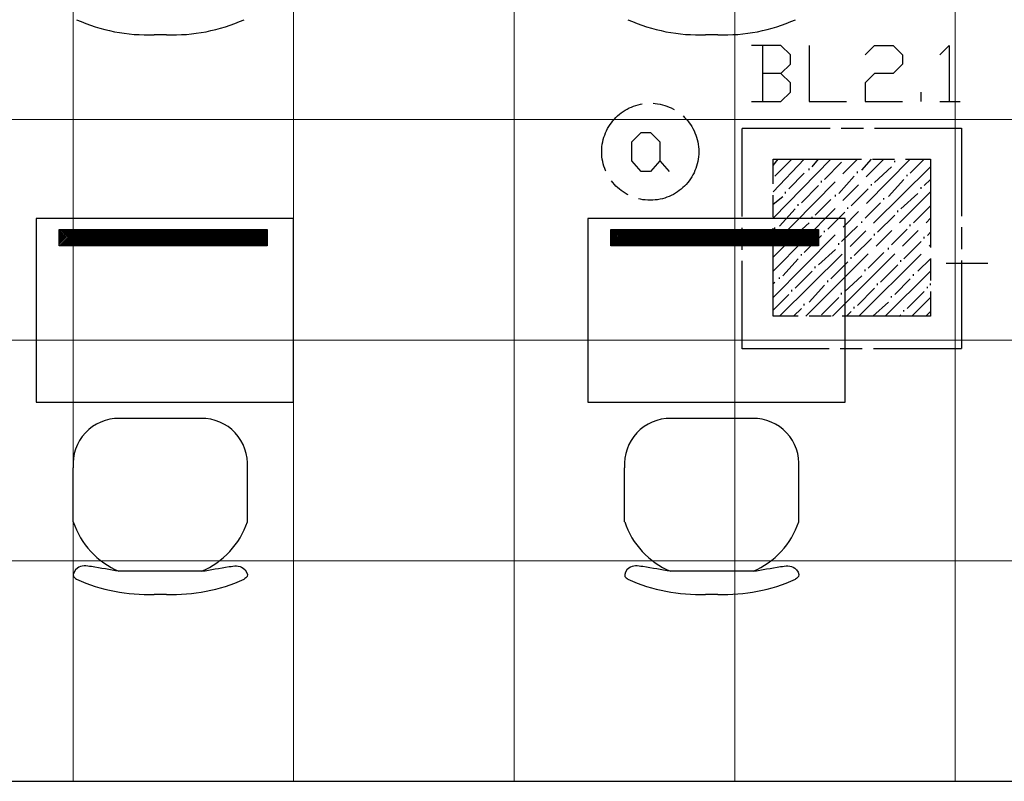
# Model space of a CAD drawing. Header units: millimetres. Extents: x 282377 to 1404227, y -783705 to 1038705.
# Tile 186 of 243: x 384773 to 385041, y 7840 to 8047. Entities that reach past the tile are written whole.
import ezdxf

# ---------------------------------------------------------------- set-up
doc = ezdxf.new("R2010")
doc.units = ezdxf.units.MM
doc.linetypes.add('ACAD_ISO08W100', pattern=[36, 24, -3, 6, -3])
doc.layers.add('!!ELEKTRYKA', color=7, linetype='Continuous')

msp = doc.modelspace()

# ---------------------------------------------------------------- linework, layer by layer
at = {"layer": '!!ELEKTRYKA', "color": 252, "lineweight": 15, "ltscale": 15}
for p, q in [((384787.2, 8991.12), (384787.2, 7840.12)), ((384847.2, 8991.12), (384847.2, 7840.12)), ((384907.2, 8991.12), (384907.2, 7840.12)), ((384967.2, 8991.12), (384967.2, 7840.12)), ((385027.2, 8991.12), (385027.2, 7840.12)), ((385351.2, 8020.12), (384578.7, 8020.12)), ((385173.2, 7960.12), (384578.7, 7960.12)), ((385173.2, 7900.12), (384578.7, 7900.12)), ((385125.2, 7840.12), (384595.7, 7840.12))]:
    msp.add_line(p, q, dxfattribs=at)
at = {"layer": '!!ELEKTRYKA', "color": 251, "true_color": 0x636466}
for p, q in [((384812.62, 8043.22), (384809.25, 8043.22)), ((384962.62, 8043.22), (384959.25, 8043.22)), ((384822.29, 7938.85), (384799.81, 7938.85)), ((384972.29, 7938.85), (384949.81, 7938.85)), ((384787.25, 7910.71), (384787.25, 7925.41)), ((384834.62, 7910.71), (384834.62, 7925.41)), ((384937.25, 7910.71), (384937.25, 7925.41)), ((384984.62, 7910.71), (384984.62, 7925.41)), ((384822.18, 7897.27), (384799.69, 7897.27)), ((384972.18, 7897.27), (384949.69, 7897.27)), ((384812.62, 7890.98), (384809.25, 7890.98)), ((384962.62, 7890.98), (384959.25, 7890.98))]:
    msp.add_line(p, q, dxfattribs=at)
at = {"layer": '!!ELEKTRYKA', "color": 252}
for p, q in [((384847.2, 7993.22), (384777.2, 7993.22)), ((384777.2, 7993.22), (384777.2, 7943.22)), ((384847.2, 7943.22), (384847.2, 7993.22)), ((384997.2, 7993.22), (384927.2, 7993.22)), ((384927.2, 7993.22), (384927.2, 7943.22)), ((384997.2, 7943.22), (384997.2, 7993.22)), ((384777.2, 7943.22), (384847.2, 7943.22)), ((384927.2, 7943.22), (384997.2, 7943.22)), ((384595.7, 7840.12), (385125.2, 7840.12)), ((384595.7, 7840.12), (385125.2, 7840.12))]:
    msp.add_line(p, q, dxfattribs=at)
at = {"layer": '!!ELEKTRYKA', "color": 252, "linetype": 'Continuous', "ltscale": 10}
for p, q in [((384783.46, 7990.25), (384783.49, 7990.28)), ((384783.46, 7989.8), (384783.94, 7990.28)), ((384783.46, 7989.35), (384784.39, 7990.28)), ((384783.46, 7988.9), (384784.84, 7990.28)), ((384783.46, 7988.45), (384785.29, 7990.28)), ((384783.46, 7988), (384785.74, 7990.28)), ((384783.46, 7987.55), (384786.19, 7990.28)), ((384783.46, 7987.11), (384786.64, 7990.28)), ((384783.46, 7986.66), (384787.08, 7990.28)), ((384783.46, 7986.21), (384787.53, 7990.28)), ((384783.48, 7985.78), (384787.98, 7990.28)), ((384783.93, 7985.78), (384788.43, 7990.28)), ((384784.38, 7985.78), (384788.88, 7990.28)), ((384784.83, 7985.78), (384789.33, 7990.28)), ((384785.28, 7985.78), (384789.78, 7990.28)), ((384785.73, 7985.78), (384790.23, 7990.28)), ((384786.18, 7985.78), (384790.68, 7990.28)), ((384786.63, 7985.78), (384791.13, 7990.28)), ((384787.08, 7985.78), (384791.57, 7990.28)), ((384787.52, 7985.78), (384792.02, 7990.28)), ((384787.97, 7985.78), (384792.47, 7990.28)), ((384788.42, 7985.78), (384792.92, 7990.28)), ((384788.87, 7985.78), (384793.37, 7990.28)), ((384789.32, 7985.78), (384793.82, 7990.28)), ((384789.77, 7985.78), (384794.27, 7990.28)), ((384790.22, 7985.78), (384794.72, 7990.28)), ((384790.67, 7985.78), (384795.17, 7990.28)), ((384791.12, 7985.78), (384795.62, 7990.28)), ((384791.57, 7985.78), (384796.06, 7990.28)), ((384792.01, 7985.78), (384796.51, 7990.28)), ((384792.46, 7985.78), (384796.96, 7990.28)), ((384792.91, 7985.78), (384797.41, 7990.28)), ((384793.36, 7985.78), (384797.86, 7990.28)), ((384793.81, 7985.78), (384798.31, 7990.28)), ((384794.26, 7985.78), (384798.76, 7990.28)), ((384794.71, 7985.78), (384799.21, 7990.28)), ((384795.16, 7985.78), (384799.66, 7990.28)), ((384795.61, 7985.78), (384800.11, 7990.28)), ((384796.06, 7985.78), (384800.55, 7990.28)), ((384796.5, 7985.78), (384801, 7990.28)), ((384796.95, 7985.78), (384801.45, 7990.28)), ((384797.4, 7985.78), (384801.9, 7990.28)), ((384797.85, 7985.78), (384802.35, 7990.28)), ((384798.3, 7985.78), (384802.8, 7990.28)), ((384798.75, 7985.78), (384803.25, 7990.28)), ((384799.2, 7985.78), (384803.7, 7990.28)), ((384799.65, 7985.78), (384804.15, 7990.28)), ((384800.1, 7985.78), (384804.6, 7990.28)), ((384800.55, 7985.78), (384805.04, 7990.28)), ((384800.99, 7985.78), (384805.49, 7990.28)), ((384801.44, 7985.78), (384805.94, 7990.28)), ((384801.89, 7985.78), (384806.39, 7990.28)), ((384802.34, 7985.78), (384806.84, 7990.28)), ((384802.79, 7985.78), (384807.29, 7990.28)), ((384803.24, 7985.78), (384807.74, 7990.28)), ((384803.69, 7985.78), (384808.19, 7990.28)), ((384804.14, 7985.78), (384808.64, 7990.28)), ((384804.59, 7985.78), (384809.09, 7990.28)), ((384805.04, 7985.78), (384809.53, 7990.28)), ((384805.48, 7985.78), (384809.98, 7990.28)), ((384805.93, 7985.78), (384810.43, 7990.28)), ((384806.38, 7985.78), (384810.88, 7990.28)), ((384806.83, 7985.78), (384811.33, 7990.28)), ((384807.28, 7985.78), (384811.78, 7990.28)), ((384807.73, 7985.78), (384812.23, 7990.28)), ((384808.18, 7985.78), (384812.68, 7990.28)), ((384808.63, 7985.78), (384813.13, 7990.28)), ((384809.08, 7985.78), (384813.58, 7990.28)), ((384809.53, 7985.78), (384814.02, 7990.28)), ((384809.97, 7985.78), (384814.47, 7990.28)), ((384810.42, 7985.78), (384814.92, 7990.28)), ((384810.87, 7985.78), (384815.37, 7990.28)), ((384811.32, 7985.78), (384815.82, 7990.28)), ((384811.77, 7985.78), (384816.27, 7990.28)), ((384812.22, 7985.78), (384816.72, 7990.28)), ((384812.67, 7985.78), (384817.17, 7990.28)), ((384813.12, 7985.78), (384817.62, 7990.28)), ((384813.57, 7985.78), (384818.07, 7990.28)), ((384814.02, 7985.78), (384818.52, 7990.28)), ((384814.46, 7985.78), (384818.96, 7990.28)), ((384814.91, 7985.78), (384819.41, 7990.28)), ((384815.36, 7985.78), (384819.86, 7990.28)), ((384815.81, 7985.78), (384820.31, 7990.28)), ((384816.26, 7985.78), (384820.76, 7990.28)), ((384816.71, 7985.78), (384821.21, 7990.28)), ((384817.16, 7985.78), (384821.66, 7990.28)), ((384817.61, 7985.78), (384822.11, 7990.28)), ((384818.06, 7985.78), (384822.56, 7990.28)), ((384818.51, 7985.78), (384823.01, 7990.28)), ((384818.95, 7985.78), (384823.45, 7990.28)), ((384819.4, 7985.78), (384823.9, 7990.28)), ((384819.85, 7985.78), (384824.35, 7990.28)), ((384820.3, 7985.78), (384824.8, 7990.28)), ((384820.75, 7985.78), (384825.25, 7990.28)), ((384821.2, 7985.78), (384825.7, 7990.28)), ((384821.65, 7985.78), (384826.15, 7990.28)), ((384822.1, 7985.78), (384826.6, 7990.28)), ((384822.55, 7985.78), (384827.05, 7990.28)), ((384823, 7985.78), (384827.5, 7990.28)), ((384823.45, 7985.78), (384827.94, 7990.28)), ((384823.89, 7985.78), (384828.39, 7990.28)), ((384824.34, 7985.78), (384828.84, 7990.28)), ((384824.79, 7985.78), (384829.29, 7990.28)), ((384825.24, 7985.78), (384829.74, 7990.28)), ((384825.69, 7985.78), (384830.19, 7990.28)), ((384826.14, 7985.78), (384830.64, 7990.28)), ((384826.59, 7985.78), (384831.09, 7990.28)), ((384827.04, 7985.78), (384831.54, 7990.28)), ((384827.49, 7985.78), (384831.99, 7990.28)), ((384827.94, 7985.78), (384832.43, 7990.28)), ((384828.38, 7985.78), (384832.88, 7990.28)), ((384828.83, 7985.78), (384833.33, 7990.28)), ((384829.28, 7985.78), (384833.78, 7990.28)), ((384829.73, 7985.78), (384834.23, 7990.28)), ((384830.18, 7985.78), (384834.68, 7990.28)), ((384830.63, 7985.78), (384835.13, 7990.28)), ((384831.08, 7985.78), (384835.58, 7990.28)), ((384831.53, 7985.78), (384836.03, 7990.28)), ((384831.98, 7985.78), (384836.48, 7990.28)), ((384832.43, 7985.78), (384836.92, 7990.28)), ((384832.87, 7985.78), (384837.37, 7990.28)), ((384833.32, 7985.78), (384837.82, 7990.28)), ((384833.77, 7985.78), (384838.27, 7990.28)), ((384834.22, 7985.78), (384838.72, 7990.28)), ((384834.67, 7985.78), (384839.17, 7990.28)), ((384835.12, 7985.78), (384839.62, 7990.28)), ((384835.57, 7985.78), (384839.99, 7990.21)), ((384933.46, 7990.25), (384933.49, 7990.28)), ((384933.46, 7989.8), (384933.94, 7990.28)), ((384933.46, 7989.35), (384934.39, 7990.28)), ((384933.46, 7988.9), (384934.84, 7990.28)), ((384933.46, 7988.45), (384935.29, 7990.28)), ((384933.46, 7988), (384935.74, 7990.28)), ((384933.46, 7987.55), (384936.19, 7990.28)), ((384933.46, 7987.11), (384936.64, 7990.28)), ((384933.46, 7986.66), (384937.08, 7990.28)), ((384933.46, 7986.21), (384937.53, 7990.28)), ((384933.48, 7985.78), (384937.98, 7990.28)), ((384933.93, 7985.78), (384938.43, 7990.28)), ((384934.38, 7985.78), (384938.88, 7990.28)), ((384934.83, 7985.78), (384939.33, 7990.28)), ((384935.28, 7985.78), (384939.78, 7990.28)), ((384935.73, 7985.78), (384940.23, 7990.28)), ((384936.18, 7985.78), (384940.68, 7990.28)), ((384936.63, 7985.78), (384941.13, 7990.28)), ((384937.08, 7985.78), (384941.57, 7990.28)), ((384937.52, 7985.78), (384942.02, 7990.28)), ((384937.97, 7985.78), (384942.47, 7990.28)), ((384938.42, 7985.78), (384942.92, 7990.28)), ((384938.87, 7985.78), (384943.37, 7990.28)), ((384939.32, 7985.78), (384943.82, 7990.28)), ((384939.77, 7985.78), (384944.27, 7990.28)), ((384940.22, 7985.78), (384944.72, 7990.28)), ((384940.67, 7985.78), (384945.17, 7990.28)), ((384941.12, 7985.78), (384945.62, 7990.28)), ((384941.57, 7985.78), (384946.06, 7990.28)), ((384942.01, 7985.78), (384946.51, 7990.28)), ((384942.46, 7985.78), (384946.96, 7990.28)), ((384942.91, 7985.78), (384947.41, 7990.28)), ((384943.36, 7985.78), (384947.86, 7990.28)), ((384943.81, 7985.78), (384948.31, 7990.28)), ((384944.26, 7985.78), (384948.76, 7990.28)), ((384944.71, 7985.78), (384949.21, 7990.28)), ((384945.16, 7985.78), (384949.66, 7990.28)), ((384945.61, 7985.78), (384950.11, 7990.28)), ((384946.06, 7985.78), (384950.55, 7990.28)), ((384946.5, 7985.78), (384951, 7990.28)), ((384946.95, 7985.78), (384951.45, 7990.28)), ((384947.4, 7985.78), (384951.9, 7990.28)), ((384947.85, 7985.78), (384952.35, 7990.28)), ((384948.3, 7985.78), (384952.8, 7990.28)), ((384948.75, 7985.78), (384953.25, 7990.28)), ((384949.2, 7985.78), (384953.7, 7990.28)), ((384949.65, 7985.78), (384954.15, 7990.28)), ((384950.1, 7985.78), (384954.6, 7990.28)), ((384950.55, 7985.78), (384955.04, 7990.28)), ((384950.99, 7985.78), (384955.49, 7990.28)), ((384951.44, 7985.78), (384955.94, 7990.28)), ((384951.89, 7985.78), (384956.39, 7990.28)), ((384952.34, 7985.78), (384956.84, 7990.28)), ((384952.79, 7985.78), (384957.29, 7990.28)), ((384953.24, 7985.78), (384957.74, 7990.28)), ((384953.69, 7985.78), (384958.19, 7990.28)), ((384954.14, 7985.78), (384958.64, 7990.28)), ((384954.59, 7985.78), (384959.09, 7990.28)), ((384955.04, 7985.78), (384959.53, 7990.28)), ((384955.48, 7985.78), (384959.98, 7990.28)), ((384955.93, 7985.78), (384960.43, 7990.28)), ((384956.38, 7985.78), (384960.88, 7990.28)), ((384956.83, 7985.78), (384961.33, 7990.28)), ((384957.28, 7985.78), (384961.78, 7990.28)), ((384957.73, 7985.78), (384962.23, 7990.28)), ((384958.18, 7985.78), (384962.68, 7990.28)), ((384958.63, 7985.78), (384963.13, 7990.28)), ((384959.08, 7985.78), (384963.58, 7990.28)), ((384959.53, 7985.78), (384964.02, 7990.28)), ((384959.97, 7985.78), (384964.47, 7990.28)), ((384960.42, 7985.78), (384964.92, 7990.28)), ((384960.87, 7985.78), (384965.37, 7990.28)), ((384961.32, 7985.78), (384965.82, 7990.28)), ((384961.77, 7985.78), (384966.27, 7990.28)), ((384962.22, 7985.78), (384966.72, 7990.28)), ((384962.67, 7985.78), (384967.17, 7990.28)), ((384963.12, 7985.78), (384967.62, 7990.28)), ((384963.57, 7985.78), (384968.07, 7990.28)), ((384964.02, 7985.78), (384968.52, 7990.28)), ((384964.46, 7985.78), (384968.96, 7990.28)), ((384964.91, 7985.78), (384969.41, 7990.28)), ((384965.36, 7985.78), (384969.86, 7990.28)), ((384965.81, 7985.78), (384970.31, 7990.28)), ((384966.26, 7985.78), (384970.76, 7990.28)), ((384966.71, 7985.78), (384971.21, 7990.28)), ((384967.16, 7985.78), (384971.66, 7990.28)), ((384967.61, 7985.78), (384972.11, 7990.28)), ((384968.06, 7985.78), (384972.56, 7990.28)), ((384968.51, 7985.78), (384973.01, 7990.28)), ((384968.95, 7985.78), (384973.45, 7990.28)), ((384969.4, 7985.78), (384973.9, 7990.28)), ((384969.85, 7985.78), (384974.35, 7990.28)), ((384970.3, 7985.78), (384974.8, 7990.28)), ((384970.75, 7985.78), (384975.25, 7990.28)), ((384971.2, 7985.78), (384975.7, 7990.28)), ((384971.65, 7985.78), (384976.15, 7990.28)), ((384972.1, 7985.78), (384976.6, 7990.28)), ((384972.55, 7985.78), (384977.05, 7990.28)), ((384973, 7985.78), (384977.5, 7990.28)), ((384973.45, 7985.78), (384977.94, 7990.28)), ((384973.89, 7985.78), (384978.39, 7990.28)), ((384974.34, 7985.78), (384978.84, 7990.28)), ((384974.79, 7985.78), (384979.29, 7990.28)), ((384975.24, 7985.78), (384979.74, 7990.28)), ((384975.69, 7985.78), (384980.19, 7990.28)), ((384976.14, 7985.78), (384980.64, 7990.28)), ((384976.59, 7985.78), (384981.09, 7990.28)), ((384977.04, 7985.78), (384981.54, 7990.28)), ((384977.49, 7985.78), (384981.99, 7990.28)), ((384977.94, 7985.78), (384982.43, 7990.28)), ((384978.38, 7985.78), (384982.88, 7990.28)), ((384978.83, 7985.78), (384983.33, 7990.28)), ((384979.28, 7985.78), (384983.78, 7990.28)), ((384979.73, 7985.78), (384984.23, 7990.28)), ((384980.18, 7985.78), (384984.68, 7990.28)), ((384980.63, 7985.78), (384985.13, 7990.28)), ((384981.08, 7985.78), (384985.58, 7990.28)), ((384981.53, 7985.78), (384986.03, 7990.28)), ((384981.98, 7985.78), (384986.48, 7990.28)), ((384982.43, 7985.78), (384986.92, 7990.28)), ((384982.87, 7985.78), (384987.37, 7990.28)), ((384983.32, 7985.78), (384987.82, 7990.28)), ((384983.77, 7985.78), (384988.27, 7990.28)), ((384984.22, 7985.78), (384988.72, 7990.28)), ((384984.67, 7985.78), (384989.17, 7990.28)), ((384985.12, 7985.78), (384989.62, 7990.28)), ((384985.57, 7985.78), (384989.99, 7990.21)), ((384836.02, 7985.78), (384839.99, 7989.76)), ((384836.47, 7985.78), (384839.99, 7989.31)), ((384836.92, 7985.78), (384839.99, 7988.86)), ((384837.36, 7985.78), (384839.99, 7988.41)), ((384837.81, 7985.78), (384839.99, 7987.96)), ((384838.26, 7985.78), (384839.99, 7987.51)), ((384986.02, 7985.78), (384989.99, 7989.76)), ((384986.47, 7985.78), (384989.99, 7989.31)), ((384986.92, 7985.78), (384989.99, 7988.86)), ((384987.36, 7985.78), (384989.99, 7988.41)), ((384987.81, 7985.78), (384989.99, 7987.96)), ((384988.26, 7985.78), (384989.99, 7987.51)), ((384838.71, 7985.78), (384839.99, 7987.07)), ((384839.16, 7985.78), (384839.99, 7986.62)), ((384839.61, 7985.78), (384839.99, 7986.17)), ((384988.71, 7985.78), (384989.99, 7987.07)), ((384989.16, 7985.78), (384989.99, 7986.62)), ((384989.61, 7985.78), (384989.99, 7986.17))]:
    msp.add_line(p, q, dxfattribs=at)
at = {"layer": '!!ELEKTRYKA', "color": 252, "ltscale": 10}
for p, q in [((384783.46, 7990.28), (384839.99, 7990.28)), ((384783.46, 7985.78), (384783.46, 7990.28)), ((384839.99, 7990.28), (384839.99, 7985.78)), ((384933.46, 7990.28), (384989.99, 7990.28)), ((384933.46, 7985.78), (384933.46, 7990.28)), ((384989.99, 7990.28), (384989.99, 7985.78)), ((384839.99, 7985.78), (384783.46, 7985.78)), ((384989.99, 7985.78), (384933.46, 7985.78))]:
    msp.add_line(p, q, dxfattribs=at)
at = {"layer": '!!ELEKTRYKA', "color": 5, "linetype": 'ACAD_ISO08W100', "lineweight": -3}
for points in [[(384979.76, 8032.66), (384982.34, 8035.2), (384982.34, 8037.74), (384979.76, 8040.28), (384971.74, 8040.28)], [(384974.71, 8040.28), (384974.71, 8025.04)], [(384987.41, 8040.29), (384987.41, 8025.05), (384997.56, 8025.05)], [(385002.66, 8037.74), (385005.23, 8040.28), (385010.3, 8040.28), (385012.79, 8037.74), (385012.79, 8035.2), (385010.3, 8032.67), (385005.23, 8032.67), (385002.66, 8030.12), (385002.66, 8025.04), (385012.79, 8025.04)], [(385022.95, 8037.75), (385025.51, 8040.28), (385025.51, 8025.05)], [(384971.74, 8025.05), (384979.76, 8025.05), (384982.34, 8027.59), (384982.34, 8030.13), (384979.76, 8032.66), (384974.68, 8032.66)], [(385017.91, 8025.04), (385017.91, 8027.58)], [(385022.99, 8025.05), (385028.49, 8025.05)], [(384946.83, 8008.96), (384949.37, 8005.99)], [(384977.68, 8007.69), (384978.97, 8009.38)], [(384977.68, 8000.49), (384986.12, 8009.38)], [(384977.68, 7993.29), (384993.35, 8009.38)], [(384977.68, 7986.1), (385000.57, 8009.38)], [(384977.68, 7978.9), (385007.72, 8009.38)], [(384977.68, 7971.7), (385014.95, 8009.38)], [(384978.11, 8004.73), (384982.76, 8009.38)], [(384988.27, 8007.26), (384989.98, 8009.38)], [(385001.79, 8006.41), (385004.36, 8009.38)], [(385010.73, 8008.53), (385010.73, 8008.95)], [(385014.95, 8005.57), (385018.74, 8009.38)], [(384979.4, 7966.62), (385020.46, 8007.26)], [(384987.41, 8006.41), (384987.41, 8006.84)], [(384991.63, 8003.87), (384996.28, 8008.53)], [(385000.57, 8005.57), (385000.57, 8005.99)], [(385005.22, 8003.03), (385009.87, 8007.26)], [(384981.9, 8001.33), (384986.12, 8005.57)], [(384990.77, 8003.03), (384990.77, 8003.45)], [(384995.49, 8000.07), (384999.71, 8004.73)], [(385009.01, 7999.22), (385013.23, 8003.87)], [(385014.09, 8004.73), (385014.09, 8005.15)], [(385018.74, 8002.19), (385020.46, 8003.87)], [(384985.33, 7997.53), (384989.98, 8002.19)], [(384998.85, 7996.68), (385003.5, 8001.33)], [(385004.36, 8002.19), (385004.36, 8002.61)], [(385017.88, 8001.33), (385017.88, 8001.76)], [(384977.68, 7997.1), (384980.25, 7999.22)], [(384981.04, 8000.07), (384981.04, 8000.49)], [(384986.55, 7966.62), (385020.46, 8000.49)], [(384989.12, 7994.14), (384993.35, 7998.37)], [(384994.63, 7999.22), (384994.63, 7999.65)], [(385007.72, 7998.37), (385007.72, 7998.79)], [(385012.38, 7995.83), (385017.03, 8000.07)], [(384979.4, 7991.18), (384983.62, 7995.83)], [(384984.47, 7996.68), (384984.47, 7997.1)], [(384998, 7995.83), (384998, 7996.25)], [(385002.65, 7993.29), (385006.87, 7997.53)], [(385011.52, 7994.99), (385011.52, 7995.41)], [(385015.81, 7992.02), (385020.46, 7996.68)], [(384988.27, 7993.29), (384988.27, 7993.72)], [(384992.49, 7990.33), (384997.14, 7994.99)], [(384993.77, 7966.62), (385020.46, 7993.29)], [(385006.01, 7989.48), (385010.73, 7994.14)], [(384978.11, 7990.33), (384978.11, 7990.75)], [(384982.76, 7987.79), (384987.41, 7992.02)], [(384991.63, 7989.48), (384991.63, 7989.91)], [(384996.28, 7986.94), (385000.57, 7991.18)], [(385001.79, 7992.02), (385001.79, 7992.45)], [(385009.87, 7986.1), (385014.09, 7990.33)], [(385014.95, 7991.18), (385014.95, 7991.6)], [(384981.9, 7986.94), (384981.9, 7987.36)], [(384986.12, 7983.98), (384990.77, 7988.64)], [(384999.71, 7983.13), (385004.36, 7987.79)], [(385005.22, 7988.64), (385005.22, 7989.06)], [(385018.74, 7987.79), (385018.74, 7988.21)], [(385019.6, 7988.64), (385020.46, 7989.48)], [(384977.68, 7982.71), (384981.04, 7986.1)], [(384989.98, 7980.59), (384994.63, 7984.82)], [(384995.49, 7986.1), (384995.49, 7986.52)], [(385000.93, 7966.62), (385020.46, 7986.1)], [(385009.01, 7984.82), (385009.01, 7985.25)], [(385013.23, 7982.28), (385017.88, 7986.94)], [(384980.25, 7977.63), (384984.47, 7982.28)], [(384985.33, 7983.13), (384985.33, 7983.56)], [(384998.85, 7982.28), (384998.85, 7982.71)], [(385003.5, 7979.74), (385007.72, 7983.98)], [(385012.38, 7981.44), (385012.38, 7981.86)], [(385017.03, 7978.9), (385020.46, 7982.28)], [(384989.12, 7979.74), (384989.12, 7980.17)], [(384993.35, 7976.78), (384998, 7981.44)], [(385002.65, 7978.9), (385002.65, 7979.32)], [(385006.87, 7975.94), (385011.52, 7980.59)], [(385036.07, 7981.02), (385024.67, 7981.02)], [(384979.4, 7976.78), (384979.4, 7977.2)], [(384983.62, 7974.24), (384988.27, 7978.9)], [(384997.14, 7973.4), (385001.79, 7977.63)], [(385008.15, 7966.62), (385020.46, 7978.9)], [(385010.73, 7972.55), (385014.95, 7976.78)], [(385015.81, 7977.63), (385015.81, 7978.05)], [(384977.68, 7975.52), (384978.11, 7975.94)], [(384982.76, 7973.4), (384982.76, 7973.82)], [(384987.41, 7970.43), (384991.63, 7975.09)], [(384992.49, 7975.94), (384992.49, 7976.36)], [(385000.57, 7969.58), (385005.22, 7974.24)], [(385006.01, 7975.09), (385006.01, 7975.52)], [(385019.6, 7974.24), (385019.6, 7974.66)], [(385020.46, 7975.09), (385020.46, 7975.52)], [(384977.68, 7968.32), (384981.9, 7972.55)], [(384990.77, 7967.04), (384995.49, 7971.7)], [(384996.28, 7972.55), (384996.28, 7972.97)], [(385009.87, 7971.7), (385009.87, 7972.12)], [(385014.09, 7968.74), (385018.74, 7973.4)], [(385015.38, 7966.62), (385020.46, 7971.7)], [(384983.19, 7966.62), (384985.33, 7968.74)], [(384986.12, 7969.58), (384986.12, 7970.01)], [(384999.71, 7968.74), (384999.71, 7969.16)], [(385004.79, 7966.62), (385009.01, 7970.43)], [(384997.57, 7966.62), (384998.85, 7967.89)], [(385011.95, 7966.62), (385012.38, 7967.04)], [(385013.23, 7967.89), (385013.23, 7968.32)], [(385019.17, 7966.62), (385020.46, 7967.89)]]:
    msp.add_lwpolyline(points, dxfattribs=at)
for points in [[(384944.25, 8005.98), (384941.71, 8005.98), (384939.17, 8008.96), (384939.17, 8014.05), (384941.71, 8016.59), (384944.25, 8016.59), (384946.8, 8014.05), (384946.8, 8008.96)], [(384969.19, 8017.85), (385028.9, 8017.85), (385028.9, 7957.73), (384969.19, 7957.73)], [(384977.68, 8009.38), (385020.46, 8009.38), (385020.46, 7966.62), (384977.68, 7966.62)]]:
    msp.add_lwpolyline(points, close=True, dxfattribs=at)
msp.add_circle((384944.22, 8011.4), 13.2, dxfattribs=at)
at = {"layer": '!!ELEKTRYKA', "color": 251, "true_color": 0x636466}
for centre, radius, start, end in [((384807.5, 8090.53), 47.34, 245.8854, 272.1217), ((384814.37, 8090.53), 47.34, 267.8783, 294.1146), ((384957.5, 8090.53), 47.34, 245.8854, 272.1217), ((384964.37, 8090.53), 47.34, 267.8783, 294.1146), ((384799.62, 7926.44), 12.41, 89.1253, 184.7213), ((384822.25, 7926.44), 12.41, 355.2787, 90.8747), ((384949.62, 7926.44), 12.41, 89.1253, 184.7213), ((384972.25, 7926.44), 12.41, 355.2787, 90.8747), ((384808.29, 7917.71), 22.17, 198.4268, 247.1974), ((384813.58, 7917.71), 22.17, 292.8026, 341.5732), ((384958.29, 7917.71), 22.17, 198.4268, 247.1974), ((384963.58, 7917.71), 22.17, 292.8026, 341.5732), ((384807.5, 7938.29), 47.34, 245.8854, 272.1217), ((384814.37, 7938.29), 47.34, 267.8783, 294.1146), ((384957.5, 7938.29), 47.34, 245.8854, 272.1217), ((384964.37, 7938.29), 47.34, 267.8783, 294.1146)]:
    msp.add_arc(centre, radius, start, end, dxfattribs=at)
for points in [[(384799.69, 7897.27), (384792.18, 7898.52), (384788.37, 7898.11), (384787.33, 7895.86), (384788.15, 7895.08)], [(384822.18, 7897.27), (384829.69, 7898.52), (384833.5, 7898.11), (384834.54, 7895.86), (384833.72, 7895.08)], [(384949.69, 7897.27), (384942.18, 7898.52), (384938.37, 7898.11), (384937.33, 7895.86), (384938.15, 7895.08)], [(384972.18, 7897.27), (384979.69, 7898.52), (384983.5, 7898.11), (384984.54, 7895.86), (384983.72, 7895.08)]]:
    msp.add_spline(points, degree=3, dxfattribs=at)

doc.saveas('drawing.dxf')
